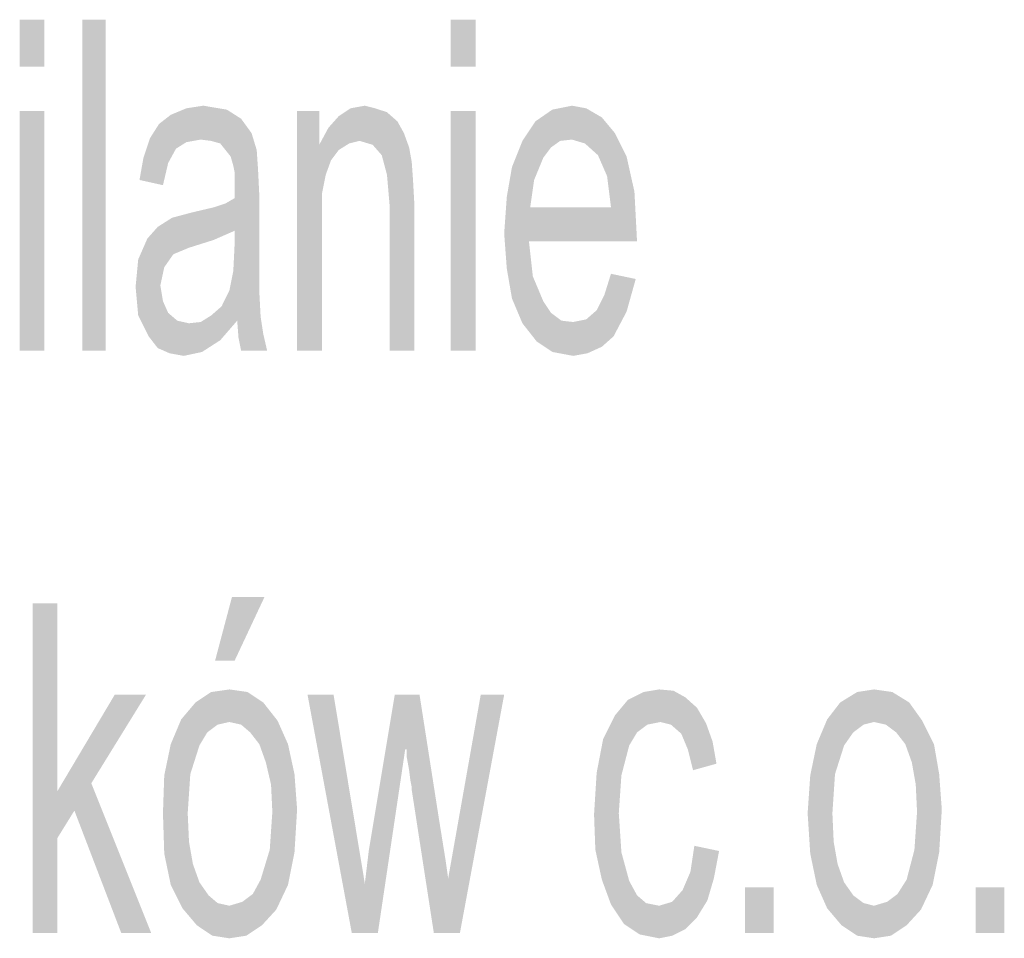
# Model space of a CAD drawing. Header units: millimetres. Extents: x -2626 to 2068, y -6169 to 7214.
# Tile 97 of 144: x -993 to -933, y -4374 to -4318. Entities that reach past the tile are written whole.
import ezdxf

# ---------------------------------------------------------------- set-up
doc = ezdxf.new("R2010")
doc.units = ezdxf.units.MM
doc.layers.get('0').update_dxf_attribs({"color": 252})

msp = doc.modelspace()

# ---------------------------------------------------------------- hatches: boundary and pattern name
h = msp.add_hatch(color=7)
h.dxf.hatch_style = 2
h.paths.add_polyline_path([(-991.838, -4320.422), (-993.365, -4320.422), (-993.365, -4317.529), (-991.838, -4317.529)])
h = msp.add_hatch(color=7)
h.dxf.hatch_style = 2
h.paths.add_polyline_path([(-988.062, -4337.939), (-989.508, -4337.939), (-989.508, -4317.529), (-988.062, -4317.529)])
h = msp.add_hatch(color=7)
h.dxf.hatch_style = 2
h.paths.add_polyline_path([(-965.241, -4320.422), (-966.768, -4320.422), (-966.768, -4317.529), (-965.241, -4317.529)])
h = msp.add_hatch(color=7)
h.dxf.hatch_style = 2
h.paths.add_polyline_path([(-991.838, -4337.939), (-993.365, -4337.939), (-993.365, -4323.154), (-991.838, -4323.154)])
h = msp.add_hatch(color=7)
h.dxf.hatch_style = 2
h.paths.add_polyline_path([(-984.044, -4323.395), (-983.08, -4322.993), (-982.035, -4322.832)])
h = msp.add_hatch(color=7)
h.dxf.hatch_style = 2
h.paths.add_polyline_path([(-984.044, -4323.395), (-982.035, -4322.832), (-982.196, -4324.921)])
h = msp.add_hatch(color=7)
h.dxf.hatch_style = 2
h.paths.add_polyline_path([(-982.035, -4322.832), (-981.553, -4325.002), (-982.196, -4324.921)])
h = msp.add_hatch(color=7)
h.dxf.hatch_style = 2
h.paths.add_polyline_path([(-982.035, -4322.832), (-980.589, -4323.073), (-981.553, -4325.002)])
h = msp.add_hatch(color=7)
h.dxf.hatch_style = 2
h.paths.add_polyline_path([(-980.589, -4323.073), (-980.991, -4325.162), (-981.553, -4325.002)])
h = msp.add_hatch(color=7)
h.dxf.hatch_style = 2
h.paths.add_polyline_path([(-980.589, -4323.073), (-979.705, -4323.636), (-980.991, -4325.162)])
h = msp.add_hatch(color=7)
h.dxf.hatch_style = 2
h.paths.add_polyline_path([(-969.018, -4337.939), (-970.545, -4337.939), (-970.545, -4328.939), (-970.705, -4327.091), (-971.027, -4325.886), (-971.589, -4325.243), (-972.393, -4325.002), (-973.036, -4325.162), (-973.679, -4325.564), (-974.161, -4326.207), (-974.482, -4327.091), (-974.723, -4328.296), (-974.723, -4329.903), (-974.723, -4337.939), (-976.25, -4337.939), (-976.25, -4323.154), (-974.884, -4323.154), (-974.884, -4325.243), (-974.321, -4324.198), (-973.679, -4323.475), (-972.955, -4322.993), (-972.071, -4322.832), (-971.429, -4322.993), (-970.705, -4323.234), (-970.063, -4323.796), (-969.661, -4324.52), (-969.339, -4325.403), (-969.179, -4326.287), (-969.098, -4327.412), (-969.018, -4328.859)])
h = msp.add_hatch(color=7)
h.dxf.hatch_style = 2
h.paths.add_polyline_path([(-965.241, -4337.939), (-966.768, -4337.939), (-966.768, -4323.154), (-965.241, -4323.154)])
h = msp.add_hatch(color=7)
h.dxf.hatch_style = 2
h.paths.add_polyline_path([(-961.545, -4323.796), (-960.501, -4323.073), (-959.295, -4322.832)])
h = msp.add_hatch(color=7)
h.dxf.hatch_style = 2
h.paths.add_polyline_path([(-961.545, -4323.796), (-959.295, -4322.832), (-959.295, -4324.921)])
h = msp.add_hatch(color=7)
h.dxf.hatch_style = 2
h.paths.add_polyline_path([(-959.295, -4322.832), (-958.411, -4322.993), (-957.447, -4323.555)])
h = msp.add_hatch(color=7)
h.dxf.hatch_style = 2
h.paths.add_polyline_path([(-959.295, -4322.832), (-957.447, -4323.555), (-958.492, -4325.162)])
h = msp.add_hatch(color=7)
h.dxf.hatch_style = 2
h.paths.add_polyline_path([(-959.295, -4322.832), (-958.492, -4325.162), (-959.295, -4324.921)])
h = msp.add_hatch(color=7)
h.dxf.hatch_style = 2
h.paths.add_polyline_path([(-984.767, -4323.957), (-984.044, -4323.395), (-983.08, -4325.082)])
h = msp.add_hatch(color=7)
h.dxf.hatch_style = 2
h.paths.add_polyline_path([(-984.044, -4323.395), (-982.196, -4324.921), (-983.08, -4325.082)])
h = msp.add_hatch(color=7)
h.dxf.hatch_style = 2
h.paths.add_polyline_path([(-979.705, -4323.636), (-980.669, -4325.564), (-980.991, -4325.162)])
h = msp.add_hatch(color=7)
h.dxf.hatch_style = 2
h.paths.add_polyline_path([(-979.705, -4323.636), (-979.062, -4324.52), (-980.669, -4325.564)])
h = msp.add_hatch(color=7)
h.dxf.hatch_style = 2
h.paths.add_polyline_path([(-962.992, -4326.609), (-962.349, -4325.002), (-961.545, -4323.796)])
h = msp.add_hatch(color=7)
h.dxf.hatch_style = 2
h.paths.add_polyline_path([(-962.992, -4326.609), (-961.545, -4323.796), (-961.063, -4326.046)])
h = msp.add_hatch(color=7)
h.dxf.hatch_style = 2
h.paths.add_polyline_path([(-961.545, -4323.796), (-960.581, -4325.403), (-961.063, -4326.046)])
h = msp.add_hatch(color=7)
h.dxf.hatch_style = 2
h.paths.add_polyline_path([(-961.545, -4323.796), (-960.019, -4325.002), (-960.581, -4325.403)])
h = msp.add_hatch(color=7)
h.dxf.hatch_style = 2
h.paths.add_polyline_path([(-961.545, -4323.796), (-959.295, -4324.921), (-960.019, -4325.002)])
h = msp.add_hatch(color=7)
h.dxf.hatch_style = 2
h.paths.add_polyline_path([(-957.447, -4323.555), (-957.688, -4325.886), (-958.492, -4325.162)])
h = msp.add_hatch(color=7)
h.dxf.hatch_style = 2
h.paths.add_polyline_path([(-957.447, -4323.555), (-956.644, -4324.52), (-957.688, -4325.886)])
h = msp.add_hatch(color=7)
h.dxf.hatch_style = 2
h.paths.add_polyline_path([(-985.33, -4324.841), (-984.767, -4323.957), (-983.723, -4325.484)])
h = msp.add_hatch(color=7)
h.dxf.hatch_style = 2
h.paths.add_polyline_path([(-984.767, -4323.957), (-983.08, -4325.082), (-983.723, -4325.484)])
h = msp.add_hatch(color=7)
h.dxf.hatch_style = 2
h.paths.add_polyline_path([(-979.062, -4324.52), (-980.348, -4325.966), (-980.669, -4325.564)])
h = msp.add_hatch(color=7)
h.dxf.hatch_style = 2
h.paths.add_polyline_path([(-979.062, -4324.52), (-978.741, -4325.564), (-980.348, -4325.966)])
h = msp.add_hatch(color=7)
h.dxf.hatch_style = 2
h.paths.add_polyline_path([(-956.644, -4324.52), (-957.126, -4327.171), (-957.688, -4325.886)])
h = msp.add_hatch(color=7)
h.dxf.hatch_style = 2
h.paths.add_polyline_path([(-956.644, -4324.52), (-955.921, -4325.966), (-957.126, -4327.171)])
h = msp.add_hatch(color=7)
h.dxf.hatch_style = 2
h.paths.add_polyline_path([(-984.205, -4326.368), (-985.731, -4326.046), (-985.33, -4324.841)])
h = msp.add_hatch(color=7)
h.dxf.hatch_style = 2
h.paths.add_polyline_path([(-985.33, -4324.841), (-983.723, -4325.484), (-984.205, -4326.368)])
h = msp.add_hatch(color=7)
h.dxf.hatch_style = 2
h.paths.add_polyline_path([(-978.741, -4325.564), (-980.187, -4326.528), (-980.348, -4325.966)])
h = msp.add_hatch(color=7)
h.dxf.hatch_style = 2
h.paths.add_polyline_path([(-978.741, -4325.564), (-978.66, -4326.769), (-980.187, -4326.528)])
h = msp.add_hatch(color=7)
h.dxf.hatch_style = 2
h.paths.add_polyline_path([(-984.205, -4326.368), (-985.973, -4327.412), (-985.731, -4326.046)])
h = msp.add_hatch(color=7)
h.dxf.hatch_style = 2
h.paths.add_polyline_path([(-984.205, -4326.368), (-984.526, -4327.734), (-985.973, -4327.412)])
h = msp.add_hatch(color=7)
h.dxf.hatch_style = 2
h.paths.add_polyline_path([(-962.992, -4326.609), (-961.063, -4326.046), (-961.626, -4327.412)])
h = msp.add_hatch(color=7)
h.dxf.hatch_style = 2
h.paths.add_polyline_path([(-955.921, -4325.966), (-956.885, -4329.1), (-957.126, -4327.171)])
h = msp.add_hatch(color=7)
h.dxf.hatch_style = 2
h.paths.add_polyline_path([(-955.921, -4325.966), (-955.438, -4328.135), (-956.885, -4329.1)])
h = msp.add_hatch(color=7)
h.dxf.hatch_style = 2
h.paths.add_polyline_path([(-978.66, -4326.769), (-980.107, -4326.93), (-980.187, -4326.528)])
h = msp.add_hatch(color=7)
h.dxf.hatch_style = 2
h.paths.add_polyline_path([(-978.66, -4326.769), (-980.107, -4327.573), (-980.107, -4326.93)])
h = msp.add_hatch(color=7)
h.dxf.hatch_style = 2
h.paths.add_polyline_path([(-978.66, -4326.769), (-978.58, -4328.377), (-980.107, -4328.537)])
h = msp.add_hatch(color=7)
h.dxf.hatch_style = 2
h.paths.add_polyline_path([(-978.66, -4326.769), (-980.107, -4328.537), (-980.107, -4327.573)])
h = msp.add_hatch(color=7)
h.dxf.hatch_style = 2
h.paths.add_polyline_path([(-963.313, -4328.457), (-962.992, -4326.609), (-961.626, -4327.412)])
h = msp.add_hatch(color=7)
h.dxf.hatch_style = 2
h.paths.add_polyline_path([(-963.313, -4328.457), (-961.626, -4327.412), (-961.867, -4329.1)])
h = msp.add_hatch(color=7)
h.dxf.hatch_style = 2
h.paths.add_polyline_path([(-956.885, -4329.1), (-955.438, -4328.135), (-955.278, -4331.189)])
h = msp.add_hatch(color=7)
h.dxf.hatch_style = 2
h.paths.add_polyline_path([(-980.107, -4330.546), (-980.669, -4328.859), (-980.107, -4328.537)])
h = msp.add_hatch(color=7)
h.dxf.hatch_style = 2
h.paths.add_polyline_path([(-980.107, -4330.546), (-980.107, -4328.537), (-978.58, -4328.377)])
h = msp.add_hatch(color=7)
h.dxf.hatch_style = 2
h.paths.add_polyline_path([(-980.107, -4330.546), (-978.58, -4328.377), (-978.58, -4331.751)])
h = msp.add_hatch(color=7)
h.dxf.hatch_style = 2
h.paths.add_polyline_path([(-963.474, -4330.707), (-963.313, -4328.457), (-961.867, -4329.1)])
h = msp.add_hatch(color=7)
h.dxf.hatch_style = 2
h.paths.add_polyline_path([(-985.49, -4331.028), (-983.964, -4329.743), (-982.758, -4329.421)])
h = msp.add_hatch(color=7)
h.dxf.hatch_style = 2
h.paths.add_polyline_path([(-985.49, -4331.028), (-982.758, -4329.421), (-982.919, -4331.591)])
h = msp.add_hatch(color=7)
h.dxf.hatch_style = 2
h.paths.add_polyline_path([(-980.107, -4330.546), (-982.919, -4331.591), (-982.758, -4329.421)])
h = msp.add_hatch(color=7)
h.dxf.hatch_style = 2
h.paths.add_polyline_path([(-980.107, -4330.546), (-982.758, -4329.421), (-981.392, -4329.1)])
h = msp.add_hatch(color=7)
h.dxf.hatch_style = 2
h.paths.add_polyline_path([(-980.107, -4330.546), (-981.392, -4329.1), (-980.669, -4328.859)])
h = msp.add_hatch(color=7)
h.dxf.hatch_style = 2
h.paths.add_polyline_path([(-955.278, -4331.189), (-963.474, -4330.707), (-961.867, -4329.1)])
h = msp.add_hatch(color=7)
h.dxf.hatch_style = 2
h.paths.add_polyline_path([(-955.278, -4331.189), (-961.867, -4329.1), (-956.885, -4329.1)])
h = msp.add_hatch(color=7)
h.dxf.hatch_style = 2
h.paths.add_polyline_path([(-985.49, -4331.028), (-984.848, -4330.305), (-983.964, -4329.743)])
h = msp.add_hatch(color=7)
h.dxf.hatch_style = 2
h.paths.add_polyline_path([(-980.107, -4330.546), (-981.392, -4331.109), (-982.919, -4331.591)])
h = msp.add_hatch(color=7)
h.dxf.hatch_style = 2
h.paths.add_polyline_path([(-978.58, -4331.751), (-980.107, -4331.43), (-980.107, -4330.546)])
h = msp.add_hatch(color=7)
h.dxf.hatch_style = 2
h.paths.add_polyline_path([(-986.053, -4332.314), (-985.49, -4331.028), (-983.883, -4331.992)])
h = msp.add_hatch(color=7)
h.dxf.hatch_style = 2
h.paths.add_polyline_path([(-985.49, -4331.028), (-982.919, -4331.591), (-983.883, -4331.992)])
h = msp.add_hatch(color=7)
h.dxf.hatch_style = 2
h.paths.add_polyline_path([(-962.992, -4334.724), (-963.313, -4332.876), (-963.474, -4330.707)])
h = msp.add_hatch(color=7)
h.dxf.hatch_style = 2
h.paths.add_polyline_path([(-962.992, -4334.724), (-963.474, -4330.707), (-961.947, -4331.189)])
h = msp.add_hatch(color=7)
h.dxf.hatch_style = 2
h.paths.add_polyline_path([(-955.278, -4331.189), (-961.947, -4331.189), (-963.474, -4330.707)])
h = msp.add_hatch(color=7)
h.dxf.hatch_style = 2
h.paths.add_polyline_path([(-962.992, -4334.724), (-961.947, -4331.189), (-961.706, -4333.358)])
h = msp.add_hatch(color=7)
h.dxf.hatch_style = 2
h.paths.add_polyline_path([(-978.58, -4331.751), (-978.58, -4334.323), (-980.428, -4334.242)])
h = msp.add_hatch(color=7)
h.dxf.hatch_style = 2
h.paths.add_polyline_path([(-978.58, -4331.751), (-980.428, -4334.242), (-980.187, -4333.037)])
h = msp.add_hatch(color=7)
h.dxf.hatch_style = 2
h.paths.add_polyline_path([(-980.187, -4333.037), (-980.107, -4331.43), (-978.58, -4331.751)])
h = msp.add_hatch(color=7)
h.dxf.hatch_style = 2
h.paths.add_polyline_path([(-986.214, -4334.001), (-986.053, -4332.314), (-984.446, -4332.796)])
h = msp.add_hatch(color=7)
h.dxf.hatch_style = 2
h.paths.add_polyline_path([(-986.053, -4332.314), (-983.883, -4331.992), (-984.446, -4332.796)])
h = msp.add_hatch(color=7)
h.dxf.hatch_style = 2
h.paths.add_polyline_path([(-986.214, -4334.001), (-984.446, -4332.796), (-984.687, -4333.921)])
h = msp.add_hatch(color=7)
h.dxf.hatch_style = 2
h.paths.add_polyline_path([(-961.465, -4337.376), (-962.992, -4334.724), (-961.706, -4333.358)])
h = msp.add_hatch(color=7)
h.dxf.hatch_style = 2
h.paths.add_polyline_path([(-961.465, -4337.376), (-961.706, -4333.358), (-961.063, -4334.885)])
h = msp.add_hatch(color=7)
h.dxf.hatch_style = 2
h.paths.add_polyline_path([(-957.287, -4334.483), (-956.885, -4333.198), (-955.358, -4333.519)])
h = msp.add_hatch(color=7)
h.dxf.hatch_style = 2
h.paths.add_polyline_path([(-957.287, -4334.483), (-955.358, -4333.519), (-955.921, -4335.528)])
h = msp.add_hatch(color=7)
h.dxf.hatch_style = 2
h.paths.add_polyline_path([(-986.053, -4335.769), (-986.214, -4334.001), (-984.687, -4333.921)])
h = msp.add_hatch(color=7)
h.dxf.hatch_style = 2
h.paths.add_polyline_path([(-986.053, -4335.769), (-984.687, -4333.921), (-984.526, -4334.885)])
h = msp.add_hatch(color=7)
h.dxf.hatch_style = 2
h.paths.add_polyline_path([(-980.91, -4335.207), (-980.428, -4334.242), (-978.58, -4334.323)])
h = msp.add_hatch(color=7)
h.dxf.hatch_style = 2
h.paths.add_polyline_path([(-985.41, -4337.055), (-986.053, -4335.769), (-984.526, -4334.885)])
h = msp.add_hatch(color=7)
h.dxf.hatch_style = 2
h.paths.add_polyline_path([(-985.41, -4337.055), (-984.526, -4334.885), (-984.205, -4335.608)])
h = msp.add_hatch(color=7)
h.dxf.hatch_style = 2
h.paths.add_polyline_path([(-980.91, -4335.207), (-978.58, -4334.323), (-978.5, -4335.849)])
h = msp.add_hatch(color=7)
h.dxf.hatch_style = 2
h.paths.add_polyline_path([(-961.465, -4337.376), (-962.349, -4336.251), (-962.992, -4334.724)])
h = msp.add_hatch(color=7)
h.dxf.hatch_style = 2
h.paths.add_polyline_path([(-961.465, -4337.376), (-961.063, -4334.885), (-960.581, -4335.608)])
h = msp.add_hatch(color=7)
h.dxf.hatch_style = 2
h.paths.add_polyline_path([(-955.921, -4335.528), (-957.769, -4335.448), (-957.287, -4334.483)])
h = msp.add_hatch(color=7)
h.dxf.hatch_style = 2
h.paths.add_polyline_path([(-978.5, -4335.849), (-981.553, -4335.769), (-980.91, -4335.207)])
h = msp.add_hatch(color=7)
h.dxf.hatch_style = 2
h.paths.add_polyline_path([(-956.724, -4337.055), (-958.411, -4336.01), (-957.769, -4335.448)])
h = msp.add_hatch(color=7)
h.dxf.hatch_style = 2
h.paths.add_polyline_path([(-955.921, -4335.528), (-956.724, -4337.055), (-957.769, -4335.448)])
h = msp.add_hatch(color=7)
h.dxf.hatch_style = 2
h.paths.add_polyline_path([(-984.848, -4337.778), (-985.41, -4337.055), (-984.205, -4335.608)])
h = msp.add_hatch(color=7)
h.dxf.hatch_style = 2
h.paths.add_polyline_path([(-984.848, -4337.778), (-984.205, -4335.608), (-983.642, -4336.09)])
h = msp.add_hatch(color=7)
h.dxf.hatch_style = 2
h.paths.add_polyline_path([(-982.116, -4338.019), (-984.848, -4337.778), (-983.642, -4336.09)])
h = msp.add_hatch(color=7)
h.dxf.hatch_style = 2
h.paths.add_polyline_path([(-982.116, -4338.019), (-983.642, -4336.09), (-982.919, -4336.251)])
h = msp.add_hatch(color=7)
h.dxf.hatch_style = 2
h.paths.add_polyline_path([(-982.196, -4336.171), (-981.553, -4335.769), (-979.946, -4336.09)])
h = msp.add_hatch(color=7)
h.dxf.hatch_style = 2
h.paths.add_polyline_path([(-982.196, -4336.171), (-979.946, -4336.09), (-980.991, -4337.296)])
h = msp.add_hatch(color=7)
h.dxf.hatch_style = 2
h.paths.add_polyline_path([(-981.553, -4335.769), (-978.5, -4335.849), (-979.946, -4336.09)])
h = msp.add_hatch(color=7)
h.dxf.hatch_style = 2
h.paths.add_polyline_path([(-978.5, -4335.849), (-979.866, -4337.135), (-979.946, -4336.09)])
h = msp.add_hatch(color=7)
h.dxf.hatch_style = 2
h.paths.add_polyline_path([(-978.5, -4335.849), (-978.339, -4336.894), (-979.866, -4337.135)])
h = msp.add_hatch(color=7)
h.dxf.hatch_style = 2
h.paths.add_polyline_path([(-961.465, -4337.376), (-960.581, -4335.608), (-959.938, -4336.09)])
h = msp.add_hatch(color=7)
h.dxf.hatch_style = 2
h.paths.add_polyline_path([(-959.215, -4338.26), (-961.465, -4337.376), (-959.938, -4336.09)])
h = msp.add_hatch(color=7)
h.dxf.hatch_style = 2
h.paths.add_polyline_path([(-959.215, -4338.26), (-959.938, -4336.09), (-959.215, -4336.171)])
h = msp.add_hatch(color=7)
h.dxf.hatch_style = 2
h.paths.add_polyline_path([(-957.447, -4337.697), (-959.215, -4336.171), (-958.411, -4336.01)])
h = msp.add_hatch(color=7)
h.dxf.hatch_style = 2
h.paths.add_polyline_path([(-956.724, -4337.055), (-957.447, -4337.697), (-958.411, -4336.01)])
h = msp.add_hatch(color=7)
h.dxf.hatch_style = 2
h.paths.add_polyline_path([(-980.991, -4337.296), (-982.919, -4336.251), (-982.196, -4336.171)])
h = msp.add_hatch(color=7)
h.dxf.hatch_style = 2
h.paths.add_polyline_path([(-980.991, -4337.296), (-982.116, -4338.019), (-982.919, -4336.251)])
h = msp.add_hatch(color=7)
h.dxf.hatch_style = 2
h.paths.add_polyline_path([(-957.447, -4337.697), (-959.215, -4338.26), (-959.215, -4336.171)])
h = msp.add_hatch(color=7)
h.dxf.hatch_style = 2
h.paths.add_polyline_path([(-978.339, -4336.894), (-979.705, -4337.939), (-979.866, -4337.135)])
h = msp.add_hatch(color=7)
h.dxf.hatch_style = 2
h.paths.add_polyline_path([(-978.339, -4336.894), (-978.098, -4337.939), (-979.705, -4337.939)])
h = msp.add_hatch(color=7)
h.dxf.hatch_style = 2
h.paths.add_polyline_path([(-982.116, -4338.019), (-984.124, -4338.099), (-984.848, -4337.778)])
h = msp.add_hatch(color=7)
h.dxf.hatch_style = 2
h.paths.add_polyline_path([(-959.215, -4338.26), (-960.501, -4338.019), (-961.465, -4337.376)])
h = msp.add_hatch(color=7)
h.dxf.hatch_style = 2
h.paths.add_polyline_path([(-957.447, -4337.697), (-958.331, -4338.099), (-959.215, -4338.26)])
h = msp.add_hatch(color=7)
h.dxf.hatch_style = 2
h.paths.add_polyline_path([(-982.116, -4338.019), (-983.241, -4338.26), (-984.124, -4338.099)])
h = msp.add_hatch(color=7)
h.dxf.hatch_style = 2
h.paths.add_polyline_path([(-985.249, -4373.856), (-987.097, -4373.856), (-989.99, -4366.303), (-991.035, -4367.991), (-991.035, -4373.856), (-992.561, -4373.856), (-992.561, -4353.527), (-991.035, -4353.527), (-991.035, -4365.098), (-987.499, -4359.152), (-985.571, -4359.152), (-988.946, -4364.616)])
h = msp.add_hatch(color=7)
h.dxf.hatch_style = 2
h.paths.add_polyline_path([(-978.259, -4353.125), (-980.107, -4357.063), (-981.312, -4357.063), (-980.267, -4353.125)])
h = msp.add_hatch(color=7)
h.dxf.hatch_style = 2
h.paths.add_polyline_path([(-982.517, -4359.634), (-981.553, -4358.991), (-980.428, -4358.83)])
h = msp.add_hatch(color=7)
h.dxf.hatch_style = 2
h.paths.add_polyline_path([(-982.517, -4359.634), (-980.428, -4358.83), (-980.428, -4360.839)])
h = msp.add_hatch(color=7)
h.dxf.hatch_style = 2
h.paths.add_polyline_path([(-980.428, -4358.83), (-979.303, -4358.991), (-978.339, -4359.634)])
h = msp.add_hatch(color=7)
h.dxf.hatch_style = 2
h.paths.add_polyline_path([(-980.428, -4358.83), (-978.339, -4359.634), (-979.705, -4361)])
h = msp.add_hatch(color=7)
h.dxf.hatch_style = 2
h.paths.add_polyline_path([(-980.428, -4358.83), (-979.705, -4361), (-980.428, -4360.839)])
h = msp.add_hatch(color=7)
h.dxf.hatch_style = 2
h.paths.add_polyline_path([(-963.474, -4359.152), (-966.206, -4373.856), (-967.813, -4373.856), (-969.179, -4365.017), (-969.179, -4364.857), (-969.259, -4364.455), (-969.339, -4363.812), (-969.5, -4362.928), (-969.5, -4362.527), (-969.581, -4362.527), (-971.268, -4373.856), (-972.875, -4373.856), (-975.607, -4359.152), (-974, -4359.152), (-972.071, -4370.803), (-971.83, -4368.794), (-970.223, -4359.152), (-968.697, -4359.152), (-967.491, -4366.866), (-967.09, -4369.357), (-966.929, -4370.481), (-964.92, -4359.152)])
h = msp.add_hatch(color=7)
h.dxf.hatch_style = 2
h.paths.add_polyline_path([(-950.216, -4368.794), (-950.537, -4370.481), (-950.939, -4371.847), (-951.582, -4372.892), (-952.305, -4373.615), (-953.108, -4374.017), (-953.912, -4374.178), (-955.117, -4373.937), (-956.081, -4373.294), (-956.885, -4372.089), (-957.447, -4370.562), (-957.849, -4368.714), (-957.929, -4366.544), (-957.769, -4363.973), (-957.367, -4361.884), (-956.644, -4360.437), (-955.84, -4359.473), (-954.876, -4358.991), (-953.912, -4358.83), (-953.028, -4358.911), (-952.305, -4359.312), (-951.582, -4359.955), (-951.019, -4360.919), (-950.617, -4362.044), (-950.376, -4363.41), (-951.823, -4363.812), (-952.144, -4362.527), (-952.546, -4361.562), (-953.189, -4361), (-953.831, -4360.839), (-954.635, -4361), (-955.278, -4361.482), (-955.76, -4362.285), (-956.242, -4364.134), (-956.403, -4366.464), (-956.242, -4368.874), (-955.76, -4370.642), (-955.278, -4371.526), (-954.715, -4372.008), (-953.912, -4372.169), (-953.108, -4371.928), (-952.465, -4371.205), (-951.983, -4370.08), (-951.742, -4368.473)])
h = msp.add_hatch(color=7)
h.dxf.hatch_style = 2
h.paths.add_polyline_path([(-942.743, -4359.634), (-941.698, -4358.991), (-940.654, -4358.83)])
h = msp.add_hatch(color=7)
h.dxf.hatch_style = 2
h.paths.add_polyline_path([(-942.743, -4359.634), (-940.654, -4358.83), (-940.654, -4360.839)])
h = msp.add_hatch(color=7)
h.dxf.hatch_style = 2
h.paths.add_polyline_path([(-940.654, -4358.83), (-939.529, -4358.991), (-938.484, -4359.634)])
h = msp.add_hatch(color=7)
h.dxf.hatch_style = 2
h.paths.add_polyline_path([(-940.654, -4358.83), (-938.484, -4359.634), (-939.93, -4361)])
h = msp.add_hatch(color=7)
h.dxf.hatch_style = 2
h.paths.add_polyline_path([(-940.654, -4358.83), (-939.93, -4361), (-940.654, -4360.839)])
h = msp.add_hatch(color=7)
h.dxf.hatch_style = 2
h.paths.add_polyline_path([(-984.044, -4362.205), (-983.401, -4360.678), (-982.517, -4359.634)])
h = msp.add_hatch(color=7)
h.dxf.hatch_style = 2
h.paths.add_polyline_path([(-984.044, -4362.205), (-982.517, -4359.634), (-982.276, -4362.285)])
h = msp.add_hatch(color=7)
h.dxf.hatch_style = 2
h.paths.add_polyline_path([(-982.517, -4359.634), (-981.794, -4361.482), (-982.276, -4362.285)])
h = msp.add_hatch(color=7)
h.dxf.hatch_style = 2
h.paths.add_polyline_path([(-982.517, -4359.634), (-981.151, -4361), (-981.794, -4361.482)])
h = msp.add_hatch(color=7)
h.dxf.hatch_style = 2
h.paths.add_polyline_path([(-982.517, -4359.634), (-980.428, -4360.839), (-981.151, -4361)])
h = msp.add_hatch(color=7)
h.dxf.hatch_style = 2
h.paths.add_polyline_path([(-978.339, -4359.634), (-979.143, -4361.482), (-979.705, -4361)])
h = msp.add_hatch(color=7)
h.dxf.hatch_style = 2
h.paths.add_polyline_path([(-978.339, -4359.634), (-978.58, -4362.205), (-979.143, -4361.482)])
h = msp.add_hatch(color=7)
h.dxf.hatch_style = 2
h.paths.add_polyline_path([(-978.339, -4359.634), (-977.455, -4360.759), (-978.58, -4362.205)])
h = msp.add_hatch(color=7)
h.dxf.hatch_style = 2
h.paths.add_polyline_path([(-944.189, -4362.205), (-943.546, -4360.678), (-942.743, -4359.634)])
h = msp.add_hatch(color=7)
h.dxf.hatch_style = 2
h.paths.add_polyline_path([(-944.189, -4362.205), (-942.743, -4359.634), (-942.502, -4362.285)])
h = msp.add_hatch(color=7)
h.dxf.hatch_style = 2
h.paths.add_polyline_path([(-942.743, -4359.634), (-941.939, -4361.482), (-942.502, -4362.285)])
h = msp.add_hatch(color=7)
h.dxf.hatch_style = 2
h.paths.add_polyline_path([(-942.743, -4359.634), (-941.296, -4361), (-941.939, -4361.482)])
h = msp.add_hatch(color=7)
h.dxf.hatch_style = 2
h.paths.add_polyline_path([(-942.743, -4359.634), (-940.654, -4360.839), (-941.296, -4361)])
h = msp.add_hatch(color=7)
h.dxf.hatch_style = 2
h.paths.add_polyline_path([(-938.484, -4359.634), (-939.288, -4361.482), (-939.93, -4361)])
h = msp.add_hatch(color=7)
h.dxf.hatch_style = 2
h.paths.add_polyline_path([(-938.484, -4359.634), (-938.725, -4362.205), (-939.288, -4361.482)])
h = msp.add_hatch(color=7)
h.dxf.hatch_style = 2
h.paths.add_polyline_path([(-938.484, -4359.634), (-937.68, -4360.759), (-938.725, -4362.205)])
h = msp.add_hatch(color=7)
h.dxf.hatch_style = 2
h.paths.add_polyline_path([(-977.455, -4360.759), (-978.178, -4363.33), (-978.58, -4362.205)])
h = msp.add_hatch(color=7)
h.dxf.hatch_style = 2
h.paths.add_polyline_path([(-977.455, -4360.759), (-976.812, -4362.205), (-978.178, -4363.33)])
h = msp.add_hatch(color=7)
h.dxf.hatch_style = 2
h.paths.add_polyline_path([(-937.68, -4360.759), (-938.323, -4363.33), (-938.725, -4362.205)])
h = msp.add_hatch(color=7)
h.dxf.hatch_style = 2
h.paths.add_polyline_path([(-937.68, -4360.759), (-936.957, -4362.205), (-938.323, -4363.33)])
h = msp.add_hatch(color=7)
h.dxf.hatch_style = 2
h.paths.add_polyline_path([(-984.526, -4366.464), (-984.446, -4364.134), (-984.044, -4362.205)])
h = msp.add_hatch(color=7)
h.dxf.hatch_style = 2
h.paths.add_polyline_path([(-984.526, -4366.464), (-984.044, -4362.205), (-982.839, -4364.053)])
h = msp.add_hatch(color=7)
h.dxf.hatch_style = 2
h.paths.add_polyline_path([(-984.044, -4362.205), (-982.276, -4362.285), (-982.839, -4364.053)])
h = msp.add_hatch(color=7)
h.dxf.hatch_style = 2
h.paths.add_polyline_path([(-976.812, -4362.205), (-977.857, -4364.696), (-978.178, -4363.33)])
h = msp.add_hatch(color=7)
h.dxf.hatch_style = 2
h.paths.add_polyline_path([(-976.812, -4362.205), (-976.411, -4364.053), (-977.857, -4364.696)])
h = msp.add_hatch(color=7)
h.dxf.hatch_style = 2
h.paths.add_polyline_path([(-944.752, -4366.464), (-944.591, -4364.134), (-944.189, -4362.205)])
h = msp.add_hatch(color=7)
h.dxf.hatch_style = 2
h.paths.add_polyline_path([(-944.752, -4366.464), (-944.189, -4362.205), (-943.064, -4364.053)])
h = msp.add_hatch(color=7)
h.dxf.hatch_style = 2
h.paths.add_polyline_path([(-944.189, -4362.205), (-942.502, -4362.285), (-943.064, -4364.053)])
h = msp.add_hatch(color=7)
h.dxf.hatch_style = 2
h.paths.add_polyline_path([(-936.957, -4362.205), (-938.082, -4364.696), (-938.323, -4363.33)])
h = msp.add_hatch(color=7)
h.dxf.hatch_style = 2
h.paths.add_polyline_path([(-936.957, -4362.205), (-936.636, -4364.053), (-938.082, -4364.696)])
h = msp.add_hatch(color=7)
h.dxf.hatch_style = 2
h.paths.add_polyline_path([(-984.526, -4366.464), (-982.839, -4364.053), (-982.999, -4366.464)])
h = msp.add_hatch(color=7)
h.dxf.hatch_style = 2
h.paths.add_polyline_path([(-976.411, -4364.053), (-977.777, -4366.383), (-977.857, -4364.696)])
h = msp.add_hatch(color=7)
h.dxf.hatch_style = 2
h.paths.add_polyline_path([(-976.411, -4364.053), (-976.25, -4366.223), (-977.777, -4366.383)])
h = msp.add_hatch(color=7)
h.dxf.hatch_style = 2
h.paths.add_polyline_path([(-944.752, -4366.464), (-943.064, -4364.053), (-943.225, -4366.464)])
h = msp.add_hatch(color=7)
h.dxf.hatch_style = 2
h.paths.add_polyline_path([(-936.636, -4364.053), (-938.002, -4366.383), (-938.082, -4364.696)])
h = msp.add_hatch(color=7)
h.dxf.hatch_style = 2
h.paths.add_polyline_path([(-936.636, -4364.053), (-936.475, -4366.223), (-938.002, -4366.383)])
h = msp.add_hatch(color=7)
h.dxf.hatch_style = 2
h.paths.add_polyline_path([(-984.446, -4368.955), (-984.526, -4366.464), (-982.999, -4366.464)])
h = msp.add_hatch(color=7)
h.dxf.hatch_style = 2
h.paths.add_polyline_path([(-984.446, -4368.955), (-982.999, -4366.464), (-982.919, -4368.232)])
h = msp.add_hatch(color=7)
h.dxf.hatch_style = 2
h.paths.add_polyline_path([(-976.25, -4366.223), (-976.411, -4368.874), (-977.937, -4368.714)])
h = msp.add_hatch(color=7)
h.dxf.hatch_style = 2
h.paths.add_polyline_path([(-976.25, -4366.223), (-977.937, -4368.714), (-977.777, -4366.383)])
h = msp.add_hatch(color=7)
h.dxf.hatch_style = 2
h.paths.add_polyline_path([(-944.591, -4368.955), (-944.752, -4366.464), (-943.225, -4366.464)])
h = msp.add_hatch(color=7)
h.dxf.hatch_style = 2
h.paths.add_polyline_path([(-944.591, -4368.955), (-943.225, -4366.464), (-943.144, -4368.232)])
h = msp.add_hatch(color=7)
h.dxf.hatch_style = 2
h.paths.add_polyline_path([(-936.475, -4366.223), (-936.636, -4368.874), (-938.163, -4368.714)])
h = msp.add_hatch(color=7)
h.dxf.hatch_style = 2
h.paths.add_polyline_path([(-936.475, -4366.223), (-938.163, -4368.714), (-938.002, -4366.383)])
h = msp.add_hatch(color=7)
h.dxf.hatch_style = 2
h.paths.add_polyline_path([(-984.044, -4370.883), (-984.446, -4368.955), (-982.919, -4368.232)])
h = msp.add_hatch(color=7)
h.dxf.hatch_style = 2
h.paths.add_polyline_path([(-984.044, -4370.883), (-982.919, -4368.232), (-982.678, -4369.598)])
h = msp.add_hatch(color=7)
h.dxf.hatch_style = 2
h.paths.add_polyline_path([(-944.189, -4370.883), (-944.591, -4368.955), (-943.144, -4368.232)])
h = msp.add_hatch(color=7)
h.dxf.hatch_style = 2
h.paths.add_polyline_path([(-944.189, -4370.883), (-943.144, -4368.232), (-942.903, -4369.598)])
h = msp.add_hatch(color=7)
h.dxf.hatch_style = 2
h.paths.add_polyline_path([(-976.411, -4368.874), (-978.5, -4370.562), (-977.937, -4368.714)])
h = msp.add_hatch(color=7)
h.dxf.hatch_style = 2
h.paths.add_polyline_path([(-976.411, -4368.874), (-977.535, -4372.41), (-978.5, -4370.562)])
h = msp.add_hatch(color=7)
h.dxf.hatch_style = 2
h.paths.add_polyline_path([(-976.411, -4368.874), (-976.812, -4370.883), (-977.535, -4372.41)])
h = msp.add_hatch(color=7)
h.dxf.hatch_style = 2
h.paths.add_polyline_path([(-936.636, -4368.874), (-938.645, -4370.562), (-938.163, -4368.714)])
h = msp.add_hatch(color=7)
h.dxf.hatch_style = 2
h.paths.add_polyline_path([(-936.636, -4368.874), (-937.761, -4372.41), (-938.645, -4370.562)])
h = msp.add_hatch(color=7)
h.dxf.hatch_style = 2
h.paths.add_polyline_path([(-936.636, -4368.874), (-937.038, -4370.883), (-937.761, -4372.41)])
h = msp.add_hatch(color=7)
h.dxf.hatch_style = 2
h.paths.add_polyline_path([(-983.321, -4372.33), (-984.044, -4370.883), (-982.678, -4369.598)])
h = msp.add_hatch(color=7)
h.dxf.hatch_style = 2
h.paths.add_polyline_path([(-983.321, -4372.33), (-982.678, -4369.598), (-982.276, -4370.723)])
h = msp.add_hatch(color=7)
h.dxf.hatch_style = 2
h.paths.add_polyline_path([(-943.546, -4372.33), (-944.189, -4370.883), (-942.903, -4369.598)])
h = msp.add_hatch(color=7)
h.dxf.hatch_style = 2
h.paths.add_polyline_path([(-943.546, -4372.33), (-942.903, -4369.598), (-942.502, -4370.723)])
h = msp.add_hatch(color=7)
h.dxf.hatch_style = 2
h.paths.add_polyline_path([(-982.437, -4373.374), (-983.321, -4372.33), (-982.276, -4370.723)])
h = msp.add_hatch(color=7)
h.dxf.hatch_style = 2
h.paths.add_polyline_path([(-982.437, -4373.374), (-982.276, -4370.723), (-981.714, -4371.526)])
h = msp.add_hatch(color=7)
h.dxf.hatch_style = 2
h.paths.add_polyline_path([(-977.535, -4372.41), (-978.982, -4371.446), (-978.5, -4370.562)])
h = msp.add_hatch(color=7)
h.dxf.hatch_style = 2
h.paths.add_polyline_path([(-942.662, -4373.374), (-943.546, -4372.33), (-942.502, -4370.723)])
h = msp.add_hatch(color=7)
h.dxf.hatch_style = 2
h.paths.add_polyline_path([(-942.662, -4373.374), (-942.502, -4370.723), (-941.939, -4371.526)])
h = msp.add_hatch(color=7)
h.dxf.hatch_style = 2
h.paths.add_polyline_path([(-937.761, -4372.41), (-939.207, -4371.446), (-938.645, -4370.562)])
h = msp.add_hatch(color=7)
h.dxf.hatch_style = 2
h.paths.add_polyline_path([(-946.841, -4373.856), (-948.608, -4373.856), (-948.608, -4371.044), (-946.841, -4371.044)])
h = msp.add_hatch(color=7)
h.dxf.hatch_style = 2
h.paths.add_polyline_path([(-932.618, -4373.856), (-934.386, -4373.856), (-934.386, -4371.044), (-932.618, -4371.044)])
h = msp.add_hatch(color=7)
h.dxf.hatch_style = 2
h.paths.add_polyline_path([(-982.437, -4373.374), (-981.714, -4371.526), (-981.151, -4372.008)])
h = msp.add_hatch(color=7)
h.dxf.hatch_style = 2
h.paths.add_polyline_path([(-978.419, -4373.374), (-980.428, -4372.169), (-979.625, -4371.928)])
h = msp.add_hatch(color=7)
h.dxf.hatch_style = 2
h.paths.add_polyline_path([(-977.535, -4372.41), (-979.625, -4371.928), (-978.982, -4371.446)])
h = msp.add_hatch(color=7)
h.dxf.hatch_style = 2
h.paths.add_polyline_path([(-977.535, -4372.41), (-978.419, -4373.374), (-979.625, -4371.928)])
h = msp.add_hatch(color=7)
h.dxf.hatch_style = 2
h.paths.add_polyline_path([(-942.662, -4373.374), (-941.939, -4371.526), (-941.296, -4372.008)])
h = msp.add_hatch(color=7)
h.dxf.hatch_style = 2
h.paths.add_polyline_path([(-938.645, -4373.374), (-940.654, -4372.169), (-939.85, -4371.928)])
h = msp.add_hatch(color=7)
h.dxf.hatch_style = 2
h.paths.add_polyline_path([(-937.761, -4372.41), (-939.85, -4371.928), (-939.207, -4371.446)])
h = msp.add_hatch(color=7)
h.dxf.hatch_style = 2
h.paths.add_polyline_path([(-937.761, -4372.41), (-938.645, -4373.374), (-939.85, -4371.928)])
h = msp.add_hatch(color=7)
h.dxf.hatch_style = 2
h.paths.add_polyline_path([(-981.151, -4372.008), (-981.473, -4374.017), (-982.437, -4373.374)])
h = msp.add_hatch(color=7)
h.dxf.hatch_style = 2
h.paths.add_polyline_path([(-981.151, -4372.008), (-980.428, -4374.178), (-981.473, -4374.017)])
h = msp.add_hatch(color=7)
h.dxf.hatch_style = 2
h.paths.add_polyline_path([(-981.151, -4372.008), (-980.428, -4372.169), (-980.428, -4374.178)])
h = msp.add_hatch(color=7)
h.dxf.hatch_style = 2
h.paths.add_polyline_path([(-978.419, -4373.374), (-980.428, -4374.178), (-980.428, -4372.169)])
h = msp.add_hatch(color=7)
h.dxf.hatch_style = 2
h.paths.add_polyline_path([(-941.296, -4372.008), (-941.698, -4374.017), (-942.662, -4373.374)])
h = msp.add_hatch(color=7)
h.dxf.hatch_style = 2
h.paths.add_polyline_path([(-941.296, -4372.008), (-940.654, -4374.178), (-941.698, -4374.017)])
h = msp.add_hatch(color=7)
h.dxf.hatch_style = 2
h.paths.add_polyline_path([(-941.296, -4372.008), (-940.654, -4372.169), (-940.654, -4374.178)])
h = msp.add_hatch(color=7)
h.dxf.hatch_style = 2
h.paths.add_polyline_path([(-938.645, -4373.374), (-940.654, -4374.178), (-940.654, -4372.169)])
h = msp.add_hatch(color=7)
h.dxf.hatch_style = 2
h.paths.add_polyline_path([(-978.419, -4373.374), (-979.384, -4374.017), (-980.428, -4374.178)])
h = msp.add_hatch(color=7)
h.dxf.hatch_style = 2
h.paths.add_polyline_path([(-938.645, -4373.374), (-939.609, -4374.017), (-940.654, -4374.178)])

doc.saveas('drawing.dxf')
